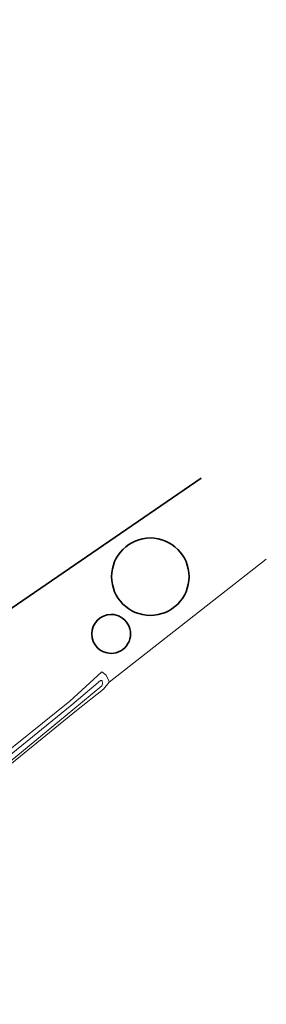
# Model space of a CAD drawing. Header units: metres. Extents: x 101608 to 104514, y 400798 to 405846.
# Tile 112 of 112: x 102001 to 102047, y 405449 to 405634. Entities that reach past the tile are written whole.
import ezdxf

# ---------------------------------------------------------------- set-up
doc = ezdxf.new("R2010")
doc.units = ezdxf.units.M
for name, color, linetype, lineweight in [('B-WE-GR-BOUWLAND-GV', 80, 'Continuous', 13), ('B-WE-OG-BEBOUWING-GV', 7, 'Continuous', 35), ('B-WE-OG-BEBOUWING_OPSLAGTANK-GV', 7, 'Continuous', 35), ('B-WE-OG-TERREIN_ERF-GV', 7, 'Continuous', 18), ('B-WE-OG-WATER-GV', 130, 'Continuous', 18), ('B-WE-OG-WATER_SLOOT-GV', 120, 'Continuous', 18)]:
    doc.layers.add(name, color=color, linetype=linetype, lineweight=lineweight)

msp = doc.modelspace()

# ---------------------------------------------------------------- linework, layer by layer
at = {"layer": 'B-WE-GR-BOUWLAND-GV', "flags": 128}
msp.add_lwpolyline([(102047.02, 405532.632), (102017.642, 405509.637), (102016.573, 405508.285), (102011.507, 405504.308), (101995.941, 405491.682)], dxfattribs=at)
at = {"layer": 'B-WE-OG-BEBOUWING-GV'}
msp.add_lwpolyline([(101933.844, 405478.548), (102034.811, 405547.84)], dxfattribs=at)
at = {"layer": 'B-WE-OG-BEBOUWING_OPSLAGTANK-GV'}
for points in [[(102025.32, 405536.613, 1), (102025.32, 405522.123)], [(102025.32, 405522.123, 1), (102025.32, 405536.613)], [(102017.986, 405522.295, 0.9998626), (102017.986, 405515.016)], [(102017.986, 405515.016, 1.0001374), (102017.986, 405522.295)]]:
    msp.add_lwpolyline(points, format="xyb", dxfattribs=at)
at = {"layer": 'B-WE-OG-TERREIN_ERF-GV', "flags": 128}
for points in [[(102034.811, 405547.84), (101933.844, 405478.548), (101912.47, 405509.783), (101925.712, 405518.817), (101917.442, 405530.885), (101904.231, 405521.85), (101871.873, 405569.176), (101965.933, 405633.636)], [(101994.514, 405493.442), (102010.234, 405506.066), (102016.236, 405511.577), (102017.078, 405510.932), (102017.545, 405509.86), (102017.642, 405509.637), (102047.02, 405532.632)]]:
    msp.add_lwpolyline(points, dxfattribs=at)
at = {"layer": 'B-WE-OG-TERREIN_ERF-GV'}
for points in [[(102025.32, 405522.123, -1), (102025.32, 405536.613)], [(102025.32, 405536.613, -1), (102025.32, 405522.123)], [(102017.986, 405515.016, -0.9998626), (102017.986, 405522.295)], [(102017.986, 405522.295, -1.0001374), (102017.986, 405515.016)]]:
    msp.add_lwpolyline(points, format="xyb", dxfattribs=at)
at = {"layer": 'B-WE-OG-WATER-GV', "flags": 128}
msp.add_lwpolyline([(101943.22, 405450.206), (101943.941, 405449.323), (102010.814, 405504.458), (102016.23, 405508.969), (102016.394, 405509.336), (102016.293, 405509.934), (102015.98, 405509.949), (102010.613, 405505.413), (101951.038, 405456.976)], close=True, dxfattribs=at)
at = {"layer": 'B-WE-OG-WATER_SLOOT-GV', "flags": 128}
for points in [[(101951.038, 405456.976), (102010.613, 405505.413), (102015.98, 405509.949), (102016.293, 405509.934), (102016.394, 405509.336), (102016.23, 405508.969), (102010.814, 405504.458), (101943.941, 405449.323)], [(101995.941, 405491.682), (102011.507, 405504.308), (102016.573, 405508.285), (102017.642, 405509.637), (102017.545, 405509.86), (102017.078, 405510.932), (102016.236, 405511.577), (102010.234, 405506.066), (101994.514, 405493.442)]]:
    msp.add_lwpolyline(points, dxfattribs=at)

doc.saveas('drawing.dxf')
